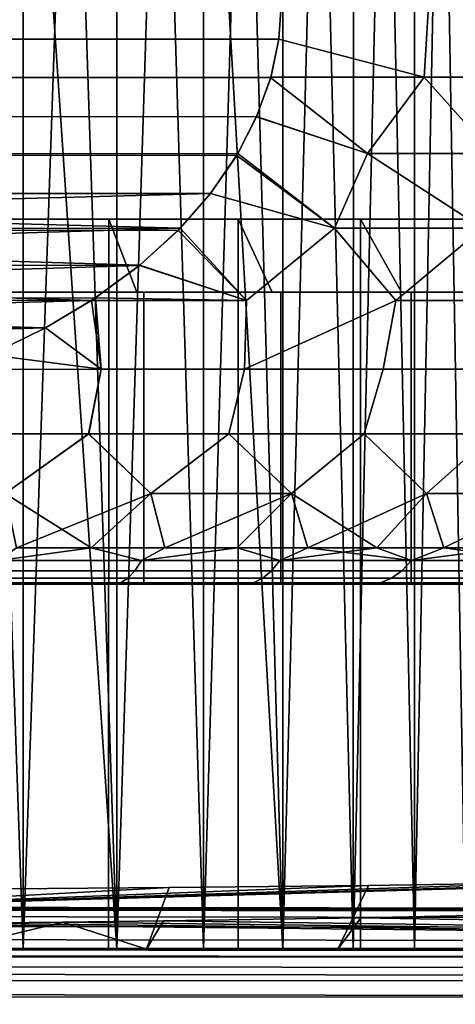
# Model space of a CAD drawing. Header units: metres. Extents: x -109 to 109, y -100 to 76.
# Tile 15 of 256: x -73.29 to -70.31, y -0.88 to 5.87. Entities that reach past the tile are written whole.
import ezdxf

# ---------------------------------------------------------------- set-up
doc = ezdxf.new("R2010")
doc.units = ezdxf.units.M
doc.layers.add('solid_21062310', color=7, linetype='CONTINUOUS')

msp = doc.modelspace()

# ---------------------------------------------------------------- linework, layer by layer
at = {"layer": 'solid_21062310'}
for points in [[(-73.269119, -0.5, -6.096686), (-73.602798, 8.999996, -6.262287), (-73.946121, 8.999996, -6.409968), (-73.945175, -0.5, -6.409269)], [(-73.945175, -0.5, 6.409269), (-73.602798, 8.999996, 6.262286), (-73.26796, 8.999996, 6.09622), (-73.269119, -0.5, 6.096686)], [(-72.627235, -0.5, -5.710265), (-73.26796, 8.999996, -6.096221), (-73.602798, 8.999996, -6.262287), (-73.269119, -0.5, -6.096686)], [(-73.269119, -0.5, 6.096686), (-72.942604, 8.999996, 5.912269), (-72.627708, 8.999996, 5.710985), (-72.627235, -0.5, 5.710265)], [(-73.269119, -0.5, 6.096686), (-73.26796, 8.999996, 6.09622), (-72.942604, 8.999996, 5.912269)], [(-72.627235, -0.5, -5.710265), (-72.942604, 8.999996, -5.91227), (-73.26796, 8.999996, -6.096221)], [(-72.627235, -0.5, -5.710265), (-72.627708, 8.999996, -5.710986), (-72.942604, 8.999996, -5.91227)], [(-72.627235, -0.5, -5.710265), (-72.033951, -0.5, -5.259573), (-72.324211, 8.999996, -5.492976), (-72.627708, 8.999996, -5.710986)], [(-72.627235, -0.5, 5.710265), (-72.627708, 8.999996, 5.710985), (-72.324211, 8.999996, 5.492975)], [(-72.627235, -0.5, 5.710265), (-72.324211, 8.999996, 5.492975), (-72.032982, 8.999996, 5.258876), (-72.033951, -0.5, 5.259573)], [(-71.490387, -0.5, -4.744339), (-72.03299, 8.999996, -5.258877), (-72.324211, 8.999996, -5.492976), (-72.033951, -0.5, -5.259573)], [(-71.490387, -0.5, 4.744339), (-72.033951, -0.5, 5.259573), (-71.754868, 8.999996, 5.009363), (-71.490654, 8.999996, 4.74515)], [(-72.033951, -0.5, 5.259573), (-72.032982, 8.999996, 5.258876), (-71.754868, 8.999996, 5.009363)], [(-71.490387, -0.5, -4.744339), (-71.754868, 8.999996, -5.009364), (-72.03299, 8.999996, -5.258877)], [(-71.490387, -0.5, -4.744339), (-71.490654, 8.999996, -4.745152), (-71.754868, 8.999996, -5.009364)], [(-71.007584, -0.5, -4.176429), (-71.241104, 8.999996, -4.466995), (-71.490654, 8.999996, -4.745152), (-71.490387, -0.5, -4.744339)], [(-71.490387, -0.5, 4.744339), (-71.490654, 8.999996, 4.74515), (-71.241104, 8.999996, 4.466993)], [(-71.007584, -0.5, 4.176429), (-71.490387, -0.5, 4.744339), (-71.241104, 8.999996, 4.466993), (-71.006958, 8.999996, 4.175703)], [(-71.007584, -0.5, -4.176429), (-71.006958, 8.999996, -4.175705), (-71.241104, 8.999996, -4.466995)], [(-71.007584, -0.5, -4.176429), (-70.58773, -0.5, -3.556656), (-70.788918, 8.999996, -3.872148), (-71.006958, 8.999996, -4.175705)], [(-71.007584, -0.5, 4.176429), (-70.788918, 8.999996, 3.872146), (-70.587631, 8.999996, 3.55723), (-70.58773, -0.5, 3.556656)], [(-71.007584, -0.5, 4.176429), (-71.006958, 8.999996, 4.175703), (-70.788918, 8.999996, 3.872146)], [(-70.58773, -0.5, -3.556656), (-70.587631, 8.999996, -3.557232), (-70.788918, 8.999996, -3.872148)], [(-70.58773, -0.5, -3.556656), (-70.238052, -0.5, -2.897876), (-70.403702, 8.999996, -3.2319), (-70.587631, 8.999996, -3.557232)], [(-70.58773, -0.5, 3.556656), (-70.403702, 8.999996, 3.231897), (-70.237671, 8.999996, 2.897114), (-70.238052, -0.5, 2.897876)], [(-70.58773, -0.5, 3.556656), (-70.587631, 8.999996, 3.55723), (-70.403702, 8.999996, 3.231897)], [(-70.238052, -0.5, -2.897876), (-70.237679, 8.999996, -2.897117), (-70.403702, 8.999996, -3.2319)], [(-81.5, 6, 12), (-81.483429, 5.734888, 12), (-71.516533, 5.735125, 12), (-71.5, 6, 12)], [(-81.483467, 5.735126, -12), (-81.5, 6, -12), (-71.5, 6, -12), (-71.516571, 5.734888, -12)], [(-70.489227, 6, -11.526952), (-70.521393, 5.474116, -11.512426), (-71.516571, 5.734888, -12), (-71.5, 6, -12)], [(-71.516533, 5.735125, 12), (-70.521378, 5.474116, 11.512418), (-70.489227, 6, 11.526952), (-71.5, 6, 12)], [(-70.489227, 6, -11.526952), (-69.522751, 6, -10.968957), (-69.51828, 5.474116, -10.933219), (-70.521393, 5.474116, -11.512426)], [(-70.521378, 5.474116, 11.512418), (-69.518272, 5.474116, 10.933214), (-69.522751, 6, 10.968957), (-70.489227, 6, 11.526952)], [(-81.426949, 5.470037, -12), (-81.483467, 5.735126, -12), (-71.516571, 5.734888, -12), (-71.571938, 5.473925, -12)], [(-81.483429, 5.734888, 12), (-81.428062, 5.473925, 12), (-71.573051, 5.470037, 12), (-71.516533, 5.735125, 12)], [(-70.910431, 4.950438, 11.613474), (-70.521378, 5.474116, 11.512418), (-71.516533, 5.735125, 12), (-71.573051, 5.470037, 12)], [(-71.516571, 5.734888, -12), (-70.521393, 5.474116, -11.512426), (-71.571938, 5.473925, -12)], [(-81.330582, 5.202806, 12), (-71.669128, 5.20345, 12), (-71.573051, 5.470037, 12), (-81.428062, 5.473925, 12)], [(-81.426949, 5.470037, -12), (-71.571938, 5.473925, -12), (-71.669418, 5.202806, -12), (-81.330872, 5.20345, -12)], [(-70.521393, 5.474116, -11.512426), (-70.910492, 4.950438, -11.613502), (-71.669418, 5.202806, -12), (-71.571938, 5.473925, -12)], [(-71.669128, 5.20345, 12), (-70.910431, 4.950438, 11.613474), (-71.573051, 5.470037, 12)], [(-70.521393, 5.474116, -11.512426), (-70.054718, 4.950438, -11.161289), (-70.910492, 4.950438, -11.613502)], [(-70.910431, 4.950438, 11.613474), (-70.054672, 4.950438, 11.161263), (-70.521378, 5.474116, 11.512418)], [(-70.521393, 5.474116, -11.512426), (-69.51828, 5.474116, -10.933219), (-70.054718, 4.950438, -11.161289)], [(-70.054672, 4.950438, 11.161263), (-69.518272, 5.474116, 10.933214), (-70.521378, 5.474116, 11.512418)], [(-81.194847, 4.936529, -12), (-81.330872, 5.20345, -12), (-71.669418, 5.202806, -12), (-71.797043, 4.950306, -12)], [(-81.330582, 5.202806, 12), (-81.202957, 4.950306, 12), (-71.805153, 4.936528, 12), (-71.669128, 5.20345, 12)], [(-71.136765, 4.438566, 11.56705), (-70.910431, 4.950438, 11.613474), (-71.669128, 5.20345, 12), (-71.805153, 4.936528, 12)], [(-71.669418, 5.202806, -12), (-70.910492, 4.950438, -11.613502), (-71.136818, 4.438566, -11.567076), (-71.797043, 4.950306, -12)], [(-81.015144, 4.676283, 12), (-71.9842, 4.677139, 12), (-71.805153, 4.936528, 12), (-81.202957, 4.950306, 12)], [(-81.194847, 4.936529, -12), (-71.797043, 4.950306, -12), (-71.984856, 4.676283, -12), (-81.0158, 4.677139, -12)], [(-71.797043, 4.950306, -12), (-71.136818, 4.438566, -11.567076), (-71.984856, 4.676283, -12)], [(-71.9842, 4.677139, 12), (-71.136765, 4.438566, 11.56705), (-71.805153, 4.936528, 12)], [(-70.910492, 4.950438, -11.613502), (-70.054718, 4.950438, -11.161289), (-70.123482, 4.438566, -11.040877), (-71.136818, 4.438566, -11.567076)], [(-70.714951, 3.94426, 11.145969), (-70.123428, 4.438566, 11.040849), (-70.910431, 4.950438, 11.613474), (-71.136765, 4.438566, 11.56705)], [(-70.123428, 4.438566, 11.040849), (-70.054672, 4.950438, 11.161263), (-70.910431, 4.950438, 11.613474)], [(-81.0158, 4.677139, -12), (-71.984856, 4.676283, -12), (-72.192261, 4.438545, -12)], [(-81.0158, 4.677139, -12), (-72.192261, 4.438545, -12), (-80.793396, 4.423827, -12)], [(-80.807739, 4.438545, 12), (-71.9842, 4.677139, 12), (-81.015144, 4.676283, 12)], [(-80.807739, 4.438545, 12), (-72.206604, 4.423826, 12), (-71.9842, 4.677139, 12)], [(-71.738777, 3.94426, 11.620249), (-71.136765, 4.438566, 11.56705), (-71.9842, 4.677139, 12), (-72.206604, 4.423826, 12)], [(-71.984856, 4.676283, -12), (-71.136818, 4.438566, -11.567076), (-71.738731, 3.94426, -11.620232), (-72.192261, 4.438545, -12)], [(-72.681778, 4.500002, 9.218008), (-73.603683, 4.500002, 9.547873), (-73.602791, -0.5, 9.547553), (-72.682816, -0.5, 9.217995)], [(-72.681778, 4.500002, -9.218008), (-72.682816, -0.5, -9.217995), (-73.602791, -0.5, -9.547553), (-73.603683, 4.500002, -9.547873)], [(-72.489258, 4, 9.679364), (-73.459412, 4, 10.026145), (-73.603683, 4.500002, 9.547873), (-72.681778, 4.500002, 9.218008)], [(-73.459412, 4, -10.026145), (-72.489258, 4, -9.679364), (-72.681778, 4.500002, -9.218008), (-73.603683, 4.500002, -9.547873)], [(-71.796638, 4.500002, 8.79937), (-72.681778, 4.500002, 9.218008), (-72.682816, -0.5, 9.217995), (-71.79541, -0.5, 8.798564)], [(-72.681778, 4.500002, -9.218008), (-71.796638, 4.500002, -8.79937), (-71.79541, -0.5, -8.798564), (-72.682816, -0.5, -9.217995)], [(-71.562149, 4, 9.24055), (-72.489258, 4, 9.679364), (-72.681778, 4.500002, 9.218008), (-71.796638, 4.500002, 8.79937)], [(-72.489258, 4, -9.679364), (-71.562149, 4, -9.24055), (-71.796638, 4.500002, -8.79937), (-72.681778, 4.500002, -9.218008)], [(-71.796638, 4.500002, 8.79937), (-71.79541, -0.5, 8.798564), (-70.957962, -0.5, 8.296383), (-70.956795, 4.500002, 8.295988)], [(-71.796638, 4.500002, -8.79937), (-70.956795, 4.500002, -8.295988), (-70.957962, -0.5, -8.296383), (-71.79541, -0.5, -8.798564)], [(-70.677902, 4, 8.710779), (-71.562149, 4, 9.24055), (-71.796638, 4.500002, 8.79937), (-70.956795, 4.500002, 8.295988)], [(-71.562149, 4, -9.24055), (-70.677902, 4, -8.710779), (-70.956795, 4.500002, -8.295988), (-71.796638, 4.500002, -8.79937)], [(-70.170341, 4.500002, 7.712712), (-70.956795, 4.500002, 8.295988), (-70.957962, -0.5, 8.296383), (-70.169388, -0.5, 7.711672)], [(-70.956795, 4.500002, -8.295988), (-70.170341, 4.500002, -7.712712), (-70.169388, -0.5, -7.711672), (-70.957962, -0.5, -8.296383)], [(-70.677902, 4, 8.710779), (-70.956795, 4.500002, 8.295988), (-70.170341, 4.500002, 7.712712), (-69.854477, 4, 8.099907)], [(-70.677902, 4, -8.710779), (-69.854477, 4, -8.099907), (-70.170341, 4.500002, -7.712712), (-70.956795, 4.500002, -8.295988)], [(-80.807739, 4.438545, 12), (-72.469498, 4.184765, 12), (-72.206604, 4.423826, 12)], [(-80.529755, 4.184155, 12), (-72.469498, 4.184765, 12), (-80.807739, 4.438545, 12)], [(-80.530502, 4.184765, -12), (-80.793396, 4.423827, -12), (-72.192261, 4.438545, -12)], [(-80.530502, 4.184765, -12), (-72.192261, 4.438545, -12), (-72.470245, 4.184155, -12)], [(-72.470245, 4.184155, -12), (-72.192261, 4.438545, -12), (-71.738731, 3.94426, -11.620232)], [(-72.469498, 4.184765, 12), (-71.738777, 3.94426, 11.620249), (-72.206604, 4.423826, 12)], [(-71.751213, 3.473081, 11.36201), (-70.714951, 3.94426, 11.145969), (-71.136765, 4.438566, 11.56705), (-71.738777, 3.94426, 11.620249)], [(-71.136818, 4.438566, -11.567076), (-70.714935, 3.94426, -11.145961), (-71.75119, 3.473081, -11.362), (-71.738731, 3.94426, -11.620232)], [(-71.136818, 4.438566, -11.567076), (-70.123482, 4.438566, -11.040877), (-70.714935, 3.94426, -11.145961)], [(-70.714951, 3.94426, 11.145969), (-69.737831, 3.94426, 10.581705), (-70.123428, 4.438566, 11.040849)], [(-70.123482, 4.438566, -11.040877), (-69.737839, 3.94426, -10.58171), (-70.714935, 3.94426, -11.145961)], [(-80.530502, 4.184765, -12), (-72.470245, 4.184155, -12), (-80.200386, 3.943865, -12)], [(-80.529755, 4.184155, 12), (-72.799614, 3.943865, 12), (-72.469498, 4.184765, 12)], [(-80.226357, 3.961005, 12), (-72.799614, 3.943865, 12), (-80.529755, 4.184155, 12)], [(-80.200386, 3.943865, -12), (-72.470245, 4.184155, -12), (-72.773643, 3.961005, -12)], [(-72.469498, 4.184765, 12), (-72.799614, 3.943865, 12), (-71.738777, 3.94426, 11.620249)], [(-72.470245, 4.184155, -12), (-71.738731, 3.94426, -11.620232), (-72.773643, 3.961005, -12)], [(-73.459412, 4, -10.026145), (-73.423798, 4, -10.143359), (-72.442413, 4, -9.792553), (-72.489258, 4, -9.679364)], [(-73.459412, 4, 10.026145), (-72.489258, 4, 9.679364), (-72.442413, 4, 9.792553), (-73.423798, 4, 10.143359)], [(-72.442413, 4, -9.792553), (-73.423798, 4, -10.143359), (-73.423798, 2, -10.143359), (-72.442413, 2, -9.792553)], [(-73.423798, 4, 10.143359), (-72.442413, 4, 9.792553), (-72.442413, 2, 9.792553), (-73.423798, 2, 10.143359)], [(-72.489258, 4, -9.679364), (-72.442413, 4, -9.792553), (-71.50444, 4, -9.348588), (-71.562149, 4, -9.24055)], [(-72.489258, 4, 9.679364), (-71.562149, 4, 9.24055), (-71.50444, 4, 9.348588), (-72.442413, 4, 9.792553)], [(-71.50444, 4, -9.348588), (-72.442413, 4, -9.792553), (-72.442413, 2, -9.792553), (-71.50444, 2, -9.348588)], [(-72.442413, 4, 9.792553), (-71.50444, 4, 9.348588), (-71.50444, 2, 9.348588), (-72.442413, 2, 9.792553)], [(-71.562149, 4, -9.24055), (-71.50444, 4, -9.348588), (-70.609779, 4, -8.812578), (-70.677902, 4, -8.710779)], [(-71.562149, 4, 9.24055), (-70.677902, 4, 8.710779), (-70.609779, 4, 8.812578), (-71.50444, 4, 9.348588)], [(-70.609779, 4, -8.812578), (-71.50444, 4, -9.348588), (-71.50444, 2, -9.348588), (-70.609779, 2, -8.812578)], [(-71.50444, 4, 9.348588), (-70.609779, 4, 8.812578), (-70.609779, 2, 8.812578), (-71.50444, 2, 9.348588)], [(-70.677902, 4, -8.710779), (-70.609779, 4, -8.812578), (-69.776726, 4, -8.194568), (-69.854477, 4, -8.099907)], [(-70.677902, 4, 8.710779), (-69.854477, 4, 8.099907), (-69.776726, 4, 8.194568), (-70.609779, 4, 8.812578)], [(-69.776726, 4, -8.194568), (-70.609779, 4, -8.812578), (-70.609779, 2, -8.812578), (-69.776726, 2, -8.194568)], [(-70.609779, 4, 8.812578), (-69.776726, 4, 8.194568), (-69.776726, 2, 8.194568), (-70.609779, 2, 8.812578)], [(-79.884499, 3.755874, 12), (-72.799614, 3.943865, 12), (-80.226357, 3.961005, 12)], [(-80.200386, 3.943865, -12), (-72.773643, 3.961005, -12), (-73.115501, 3.755874, -12)], [(-79.88501, 3.756153, -12), (-80.200386, 3.943865, -12), (-73.115501, 3.755874, -12)], [(-79.884499, 3.755874, 12), (-73.11499, 3.756153, 12), (-72.799614, 3.943865, 12)], [(-73.115501, 3.755874, -12), (-72.773643, 3.961005, -12), (-72.734238, 3.473081, -11.72456)], [(-72.734253, 3.473081, 11.724564), (-72.799614, 3.943865, 12), (-73.11499, 3.756153, 12)], [(-71.751213, 3.473081, 11.36201), (-71.738777, 3.94426, 11.620249), (-72.799614, 3.943865, 12), (-72.734253, 3.473081, 11.724564)], [(-72.773643, 3.961005, -12), (-71.738731, 3.94426, -11.620232), (-71.75119, 3.473081, -11.362), (-72.734238, 3.473081, -11.72456)], [(-71.751213, 3.473081, 11.36201), (-70.802551, 3.473081, 10.917204), (-70.714951, 3.94426, 11.145969)], [(-70.714935, 3.94426, -11.145961), (-70.802513, 3.473081, -10.917184), (-71.75119, 3.473081, -11.362)], [(-70.802551, 3.473081, 10.917204), (-69.895134, 3.473081, 10.393364), (-69.737831, 3.94426, 10.581705), (-70.714951, 3.94426, 11.145969)], [(-70.714935, 3.94426, -11.145961), (-69.737839, 3.94426, -10.58171), (-69.895088, 3.473081, -10.393334), (-70.802513, 3.473081, -10.917184)], [(-79.506691, 3.57214, -12), (-79.88501, 3.756153, -12), (-73.115501, 3.755874, -12)], [(-79.884499, 3.755874, 12), (-73.493309, 3.57214, 12), (-73.11499, 3.756153, 12)], [(-79.506691, 3.57214, -12), (-73.115501, 3.755874, -12), (-73.493698, 3.571972, -12)], [(-73.115501, 3.755874, -12), (-72.734238, 3.473081, -11.72456), (-73.493698, 3.571972, -12)], [(-73.493309, 3.57214, 12), (-72.734253, 3.473081, 11.724564), (-73.11499, 3.756153, 12)], [(-73.493309, 3.57214, 12), (-73.740005, 3.470824, 12), (-72.734253, 3.473081, 11.724564)], [(-73.493698, 3.571972, -12), (-72.734238, 3.473081, -11.72456), (-73.739998, 3.470825, -12)], [(-73.740005, 3.470824, 12), (-73.806145, 3.030328, 11.71688), (-72.819496, 3.030328, 11.445349), (-72.734253, 3.473081, 11.724564)], [(-73.739998, 3.470825, -12), (-72.734238, 3.473081, -11.72456), (-72.81926, 3.030328, -11.445272), (-73.806, 3.030328, -11.716846)], [(-72.734253, 3.473081, 11.724564), (-72.819496, 3.030328, 11.445349), (-71.859505, 3.030328, 11.090896), (-71.751213, 3.473081, 11.36201)], [(-72.734238, 3.473081, -11.72456), (-71.75119, 3.473081, -11.362), (-71.859192, 3.030328, -11.090761), (-72.81926, 3.030328, -11.445272)], [(-71.751213, 3.473081, 11.36201), (-71.859505, 3.030328, 11.090896), (-70.933144, 3.030328, 10.656088), (-70.802551, 3.473081, 10.917204)], [(-71.75119, 3.473081, -11.362), (-70.802513, 3.473081, -10.917184), (-70.932747, 3.030328, -10.655882), (-71.859192, 3.030328, -11.090761)], [(-70.802551, 3.473081, 10.917204), (-70.933144, 3.030328, 10.656088), (-70.047112, 3.030328, 10.144077), (-69.895134, 3.473081, 10.393364)], [(-70.802513, 3.473081, -10.917184), (-69.895088, 3.473081, -10.393334), (-70.046646, 3.030328, -10.143785), (-70.932747, 3.030328, -10.655882)], [(-72.819496, 3.030328, 11.445349), (-73.806145, 3.030328, 11.71688), (-73.391251, 2.620982, 11.2643)], [(-73.806, 3.030328, -11.716846), (-72.81926, 3.030328, -11.445272), (-73.391251, 2.620982, -11.2643)], [(-73.3144, 2.25, -10.849171), (-73.391251, 2.620982, -11.2643), (-72.81926, 3.030328, -11.445272), (-72.394043, 2.620982, -10.940288)], [(-72.801788, 2.25, 10.685305), (-72.394043, 2.620982, 10.940288), (-72.819496, 3.030328, 11.445349), (-73.391251, 2.620982, 11.2643)], [(-71.859505, 3.030328, 11.090896), (-72.819496, 3.030328, 11.445349), (-72.394043, 2.620982, 10.940288)], [(-72.81926, 3.030328, -11.445272), (-71.859192, 3.030328, -11.090761), (-72.394043, 2.620982, -10.940288)], [(-72.297546, 2.25, -10.497234), (-72.394043, 2.620982, -10.940288), (-71.859192, 3.030328, -11.090761), (-71.429893, 2.620982, -10.52819)], [(-70.933144, 3.030328, 10.656088), (-71.859505, 3.030328, 11.090896), (-72.394043, 2.620982, 10.940288), (-71.429893, 2.620982, 10.52819)], [(-71.859192, 3.030328, -11.090761), (-70.932747, 3.030328, -10.655882), (-71.429893, 2.620982, -10.52819)], [(-71.318748, 2.25, -10.050234), (-71.429893, 2.620982, -10.52819), (-70.932747, 3.030328, -10.655882), (-70.506561, 2.620982, -10.031325)], [(-70.846413, 2.25, 9.792315), (-70.506561, 2.620982, 10.031325), (-70.933144, 3.030328, 10.656088), (-71.429893, 2.620982, 10.52819)], [(-70.047112, 3.030328, 10.144077), (-70.933144, 3.030328, 10.656088), (-70.506561, 2.620982, 10.031325)], [(-70.932747, 3.030328, -10.655882), (-70.046646, 3.030328, -10.143785), (-70.506561, 2.620982, -10.031325)], [(-70.386879, 2.25, -9.512216), (-70.506561, 2.620982, -10.031325), (-70.046646, 3.030328, -10.143785), (-69.631493, 2.620982, -9.453694)], [(-69.207825, 3.030328, 9.558573), (-70.047112, 3.030328, 10.144077), (-70.506561, 2.620982, 10.031325), (-69.631493, 2.620982, 9.453694)], [(-73.3144, 2.25, 10.84917), (-72.801788, 2.25, 10.685305), (-73.391251, 2.620982, 11.2643)], [(-72.801788, 2.25, -10.685306), (-73.3144, 2.25, -10.849171), (-72.394043, 2.620982, -10.940288)], [(-72.297546, 2.25, -10.497234), (-72.801788, 2.25, -10.685306), (-72.394043, 2.620982, -10.940288)], [(-72.801788, 2.25, 10.685305), (-72.297546, 2.25, 10.497233), (-72.394043, 2.620982, 10.940288)], [(-72.297546, 2.25, 10.497233), (-71.802826, 2.25, 10.285383), (-71.429893, 2.620982, 10.52819), (-72.394043, 2.620982, 10.940288)], [(-71.802834, 2.25, -10.285384), (-72.297546, 2.25, -10.497234), (-71.429893, 2.620982, -10.52819)], [(-71.318748, 2.25, -10.050234), (-71.802834, 2.25, -10.285384), (-71.429893, 2.620982, -10.52819)], [(-71.802826, 2.25, 10.285383), (-71.318748, 2.25, 10.050233), (-71.429893, 2.620982, 10.52819)], [(-71.318748, 2.25, 10.050233), (-70.846413, 2.25, 9.792315), (-71.429893, 2.620982, 10.52819)], [(-70.846413, 2.25, -9.792316), (-71.318748, 2.25, -10.050234), (-70.506561, 2.620982, -10.031325)], [(-70.386879, 2.25, -9.512216), (-70.846413, 2.25, -9.792316), (-70.506561, 2.620982, -10.031325)], [(-70.846413, 2.25, 9.792315), (-70.386871, 2.25, 9.512215), (-70.506561, 2.620982, 10.031325)], [(-70.386871, 2.25, 9.512215), (-69.941185, 2.25, 9.210566), (-69.631493, 2.620982, 9.453694), (-70.506561, 2.620982, 10.031325)], [(-69.941193, 2.25, -9.210566), (-70.386879, 2.25, -9.512216), (-69.631493, 2.620982, -9.453694)], [(-73.436996, 2.162782, -10.76535), (-73.3144, 2.25, -10.849171), (-72.801788, 2.25, -10.685306)], [(-73.436996, 2.162782, -10.76535), (-72.801788, 2.25, -10.685306), (-72.456757, 2.162782, -10.436809)], [(-73.436996, 2.162782, 10.76535), (-72.456757, 2.162782, 10.436809), (-72.801788, 2.25, 10.685305), (-73.3144, 2.25, 10.84917)], [(-72.456757, 2.162782, -10.436809), (-72.801788, 2.25, -10.685306), (-72.297546, 2.25, -10.497234)], [(-72.456757, 2.162782, 10.436809), (-72.297546, 2.25, 10.497233), (-72.801788, 2.25, 10.685305)], [(-72.456757, 2.162782, -10.436809), (-72.297546, 2.25, -10.497234), (-71.802834, 2.25, -10.285384)], [(-72.456757, 2.162782, -10.436809), (-71.802834, 2.25, -10.285384), (-71.511017, 2.162782, -10.019224)], [(-72.456757, 2.162782, 10.436809), (-71.511017, 2.162782, 10.019224), (-71.802826, 2.25, 10.285383), (-72.297546, 2.25, 10.497233)], [(-71.511017, 2.162782, -10.019224), (-71.802834, 2.25, -10.285384), (-71.318748, 2.25, -10.050234)], [(-71.511017, 2.162782, 10.019224), (-71.318748, 2.25, 10.050233), (-71.802826, 2.25, 10.285383)], [(-71.511017, 2.162782, -10.019224), (-71.318748, 2.25, -10.050234), (-70.846413, 2.25, -9.792316)], [(-71.511017, 2.162782, -10.019224), (-70.846413, 2.25, -9.792316), (-70.607841, 2.162782, -9.516158)], [(-70.607841, 2.162782, 9.516158), (-71.318748, 2.25, 10.050233), (-71.511017, 2.162782, 10.019224)], [(-70.607841, 2.162782, 9.516158), (-70.846413, 2.25, 9.792315), (-71.318748, 2.25, 10.050233)], [(-70.607841, 2.162782, -9.516158), (-70.846413, 2.25, -9.792316), (-70.386879, 2.25, -9.512216)], [(-70.607841, 2.162782, 9.516158), (-70.386871, 2.25, 9.512215), (-70.846413, 2.25, 9.792315)], [(-70.607841, 2.162782, -9.516158), (-70.386879, 2.25, -9.512216), (-69.941193, 2.25, -9.210566)], [(-70.607841, 2.162782, -9.516158), (-69.941193, 2.25, -9.210566), (-69.754936, 2.162782, -8.931905)], [(-69.754936, 2.162782, 8.931905), (-70.386871, 2.25, 9.512215), (-70.607841, 2.162782, 9.516158)], [(-69.754936, 2.162782, 8.931905), (-69.941185, 2.25, 9.210566), (-70.386871, 2.25, 9.512215)], [(-72.456757, 2.162782, 10.436809), (-73.436996, 2.162782, 10.76535), (-73.471596, 2.09268, 10.643746), (-72.502434, 2.09268, 10.318915)], [(-73.436996, 2.162782, -10.76535), (-72.456757, 2.162782, -10.436809), (-72.502434, 2.09268, -10.318915), (-73.471596, 2.09268, -10.643746)], [(-71.511017, 2.162782, 10.019224), (-72.456757, 2.162782, 10.436809), (-72.502434, 2.09268, 10.318915), (-71.567375, 2.09268, 9.906048)], [(-72.456757, 2.162782, -10.436809), (-71.511017, 2.162782, -10.019224), (-71.567375, 2.09268, -9.906048), (-72.502434, 2.09268, -10.318915)], [(-70.607841, 2.162782, 9.516158), (-71.511017, 2.162782, 10.019224), (-71.567375, 2.09268, 9.906048), (-70.6744, 2.09268, 9.408665)], [(-71.511017, 2.162782, -10.019224), (-70.607841, 2.162782, -9.516158), (-70.6744, 2.09268, -9.408665), (-71.567375, 2.09268, -9.906048)], [(-69.754936, 2.162782, 8.931905), (-70.607841, 2.162782, 9.516158), (-70.6744, 2.09268, 9.408665), (-69.831131, 2.09268, 8.831011)], [(-70.607841, 2.162782, -9.516158), (-69.754936, 2.162782, -8.931905), (-69.831131, 2.09268, -8.831011), (-70.6744, 2.09268, -9.408665)], [(-72.502434, 2.09268, 10.318915), (-73.471596, 2.09268, 10.643746), (-73.508598, 2.041538, 10.513691), (-72.551277, 2.041538, 10.192829)], [(-73.471596, 2.09268, -10.643746), (-72.502434, 2.09268, -10.318915), (-72.551277, 2.041538, -10.192829), (-73.508598, 2.041538, -10.513691)], [(-71.567375, 2.09268, 9.906048), (-72.502434, 2.09268, 10.318915), (-72.551277, 2.041538, 10.192829), (-71.627647, 2.041538, 9.785007)], [(-72.502434, 2.09268, -10.318915), (-71.567375, 2.09268, -9.906048), (-71.627647, 2.041538, -9.785007), (-72.551277, 2.041538, -10.192829)], [(-70.6744, 2.09268, 9.408665), (-71.567375, 2.09268, 9.906048), (-71.627647, 2.041538, 9.785007), (-70.745583, 2.041538, 9.293701)], [(-71.567375, 2.09268, -9.906048), (-70.6744, 2.09268, -9.408665), (-70.745583, 2.041538, -9.293701), (-71.627647, 2.041538, -9.785007)], [(-69.831131, 2.09268, 8.831011), (-70.6744, 2.09268, 9.408665), (-70.745583, 2.041538, 9.293701), (-69.912621, 2.041538, 8.723105)], [(-70.6744, 2.09268, -9.408665), (-69.831131, 2.09268, -8.831011), (-69.912621, 2.041538, -8.723105), (-70.745583, 2.041538, -9.293701)], [(-72.551277, 2.041538, 10.192829), (-73.508598, 2.041538, 10.513691), (-73.547234, 2.010429, 10.377902), (-72.60228, 2.010429, 10.061185)], [(-73.508598, 2.041538, -10.513691), (-72.551277, 2.041538, -10.192829), (-72.60228, 2.010429, -10.061185), (-73.547234, 2.010429, -10.377902)], [(-71.627647, 2.041538, 9.785007), (-72.551277, 2.041538, 10.192829), (-72.60228, 2.010429, 10.061185), (-71.690575, 2.010429, 9.658628)], [(-72.551277, 2.041538, -10.192829), (-71.627647, 2.041538, -9.785007), (-71.690575, 2.010429, -9.658628), (-72.60228, 2.010429, -10.061185)], [(-70.745583, 2.041538, 9.293701), (-71.627647, 2.041538, 9.785007), (-71.690575, 2.010429, 9.658628), (-70.819908, 2.010429, 9.173669)], [(-71.627647, 2.041538, -9.785007), (-70.745583, 2.041538, -9.293701), (-70.819908, 2.010429, -9.173669), (-71.690575, 2.010429, -9.658628)], [(-69.912621, 2.041538, 8.723105), (-70.745583, 2.041538, 9.293701), (-70.819908, 2.010429, 9.173669), (-69.997696, 2.010429, 8.610442)], [(-70.745583, 2.041538, -9.293701), (-69.912621, 2.041538, -8.723105), (-69.997696, 2.010429, -8.610442), (-70.819908, 2.010429, -9.173669)], [(-73.547234, 2.010429, 10.377902), (-73.409187, 2, 10.186791), (-72.911659, 2, 10.022532)], [(-72.60228, 2.010429, 10.061185), (-73.547234, 2.010429, 10.377902), (-72.911659, 2, 10.022532)], [(-73.547234, 2.010429, -10.377902), (-72.60228, 2.010429, -10.061185), (-73.409218, 2, -10.1868)], [(-73.423798, 2, 10.143359), (-72.442413, 2, 9.792553), (-72.911659, 2, 10.022532), (-73.409187, 2, 10.186791)], [(-73.423798, 2, -10.143359), (-73.409218, 2, -10.1868), (-72.91169, 2, -10.022543)], [(-72.442413, 2, -9.792553), (-73.423798, 2, -10.143359), (-72.91169, 2, -10.022543)], [(-72.60228, 2.010429, -10.061185), (-72.91169, 2, -10.022543), (-73.409218, 2, -10.1868)], [(-72.60228, 2.010429, -10.061185), (-72.425186, 2, -9.835034), (-72.442413, 2, -9.792553), (-72.91169, 2, -10.022543)], [(-72.60228, 2.010429, 10.061185), (-72.911659, 2, 10.022532), (-72.442413, 2, 9.792553), (-72.425156, 2, 9.835021)], [(-72.60228, 2.010429, 10.061185), (-72.425156, 2, 9.835021), (-71.948631, 2, 9.623553)], [(-71.690575, 2.010429, 9.658628), (-72.60228, 2.010429, 10.061185), (-71.948631, 2, 9.623553)], [(-72.60228, 2.010429, -10.061185), (-71.690575, 2.010429, -9.658628), (-72.425186, 2, -9.835034)], [(-72.442413, 2, 9.792553), (-71.50444, 2, 9.348588), (-71.948631, 2, 9.623553), (-72.425156, 2, 9.835021)], [(-72.442413, 2, -9.792553), (-72.425186, 2, -9.835034), (-71.948662, 2, -9.623568)], [(-71.50444, 2, -9.348588), (-72.442413, 2, -9.792553), (-71.948662, 2, -9.623568)], [(-71.690575, 2.010429, -9.658628), (-71.948662, 2, -9.623568), (-72.425186, 2, -9.835034)], [(-71.690575, 2.010429, -9.658628), (-71.480858, 2, -9.387888), (-71.50444, 2, -9.348588), (-71.948662, 2, -9.623568)], [(-71.690575, 2.010429, 9.658628), (-71.948631, 2, 9.623553), (-71.50444, 2, 9.348588), (-71.480827, 2, 9.387871)], [(-71.690575, 2.010429, 9.658628), (-71.480827, 2, 9.387871), (-71.025047, 2, 9.129756)], [(-70.819908, 2.010429, 9.173669), (-71.690575, 2.010429, 9.658628), (-71.025047, 2, 9.129756)], [(-71.690575, 2.010429, -9.658628), (-70.819908, 2.010429, -9.173669), (-71.480858, 2, -9.387888)], [(-71.50444, 2, 9.348588), (-70.609779, 2, 8.812578), (-71.025047, 2, 9.129756), (-71.480827, 2, 9.387871)], [(-71.50444, 2, -9.348588), (-71.480858, 2, -9.387888), (-71.025078, 2, -9.129775)], [(-70.609779, 2, -8.812578), (-71.50444, 2, -9.348588), (-71.025078, 2, -9.129775)], [(-70.819908, 2.010429, -9.173669), (-71.025078, 2, -9.129775), (-71.480858, 2, -9.387888)], [(-70.819908, 2.010429, -9.173669), (-70.584625, 2, -8.85101), (-70.609779, 2, -8.812578), (-71.025078, 2, -9.129775)], [(-70.819908, 2.010429, 9.173669), (-71.025047, 2, 9.129756), (-70.609779, 2, 8.812578), (-70.584595, 2, 8.85099)], [(-69.997696, 2.010429, 8.610442), (-70.819908, 2.010429, 9.173669), (-70.584595, 2, 8.85099), (-70.158577, 2, 8.550678)], [(-70.819908, 2.010429, -9.173669), (-69.997696, 2.010429, -8.610442), (-70.584625, 2, -8.85101)], [(-69.997696, 2.010429, -8.610442), (-70.158607, 2, -8.550701), (-70.609779, 2, -8.812578), (-70.584625, 2, -8.85101)], [(-70.609779, 2, 8.812578), (-69.776726, 2, 8.194568), (-70.158577, 2, 8.550678), (-70.584595, 2, 8.85099)], [(-69.776726, 2, -8.194568), (-70.609779, 2, -8.812578), (-70.158607, 2, -8.550701)], [(-58.685616, -0.233507, -19.904194), (-74.739296, -0.213329, -19.343586), (-65.950424, 0.036313, -12.407681), (-58.685604, 0.124339, -9.962011)], [(-74.739296, -0.213329, -19.343586), (-67.095596, 0.005668, -13.259104), (-65.950424, 0.036313, -12.407681)], [(-74.739296, -0.213329, -19.343586), (-68.308838, -0.021351, -14.009782), (-67.095596, 0.005668, -13.259104)], [(-74.739296, -0.213329, -19.343586), (-69.581467, -0.044551, -14.654358), (-68.308838, -0.021351, -14.009782)], [(-74.739296, -0.213329, -19.343586), (-70.90419, -0.063765, -15.188191), (-69.581467, -0.044551, -14.654358)], [(-74.739296, -0.213329, -19.343586), (-72.267372, -0.078854, -15.607394), (-70.90419, -0.063765, -15.188191)], [(-70.90419, -0.063765, -15.188191), (-72.267372, -0.078854, -15.607394), (-72.423653, -0.5, -15.213345), (-71.11319, -0.5, -14.800163)], [(-69.581467, -0.044551, -14.654358), (-70.90419, -0.063765, -15.188191), (-71.11319, -0.5, -14.800163), (-69.843758, -0.5, -14.274345)], [(-58.690937, -0.252045, -20.056273), (-90.792969, -0.193151, -18.78298), (-75.075356, -0.096253, -16.090799), (-74.739296, -0.213329, -19.343586)], [(-74.739296, -0.213329, -19.343586), (-73.661079, -0.089708, -15.908982), (-72.267372, -0.078854, -15.607394)], [(-72.267372, -0.078854, -15.607394), (-73.661079, -0.089708, -15.908982), (-73.765045, -0.5, -15.510719), (-72.423653, -0.5, -15.213345)], [(-90.798309, -0.211687, -18.935049), (-90.792969, -0.193151, -18.78298), (-58.690937, -0.252045, -20.056273)], [(-90.808357, -0.324151, -19.218899), (-90.803482, -0.25578, -19.081778), (-58.696117, -0.296139, -20.203001), (-58.700989, -0.364512, -20.340122)], [(-90.803482, -0.25578, -19.081778), (-90.798309, -0.211687, -18.935049), (-58.690937, -0.252045, -20.056273), (-58.696117, -0.296139, -20.203001)], [(-58.690937, -0.252045, -20.056273), (-74.739296, -0.213329, -19.343586), (-58.685616, -0.233507, -19.904194)], [(-69.644234, -0.259115, 14.446685), (-69.843758, -0.5, 14.274345), (-71.11319, -0.5, 14.800163), (-70.956398, -0.286007, 14.970558)], [(-58.685669, -0.493421, 19.011005), (-69.644234, -0.259115, 14.446685), (-70.956398, -0.286007, 14.970558)], [(-90.81279, -0.414817, -19.342434), (-90.808357, -0.324151, -19.218899), (-58.700989, -0.364512, -20.340122), (-58.705418, -0.455177, -20.463654)], [(-90.706291, -0.49802, 18.843094), (-58.685669, -0.493421, 19.011005), (-74.386772, -0.327636, 15.781501), (-74.695206, -0.485192, 18.8507)], [(-58.685669, -0.493421, 19.011005), (-73.688545, -0.322303, 15.677608), (-74.386772, -0.327636, 15.781501)], [(-72.995338, -0.315462, 15.544346), (-72.423653, -0.5, 15.213345), (-73.765045, -0.5, 15.510719)], [(-73.688545, -0.322303, 15.677608), (-72.995338, -0.315462, 15.544346), (-73.765045, -0.5, 15.510719)], [(-58.685669, -0.493421, 19.011005), (-72.995338, -0.315462, 15.544346), (-73.688545, -0.322303, 15.677608)], [(-72.995338, -0.315462, 15.544346), (-72.307709, -0.307119, 15.38181), (-72.423653, -0.5, 15.213345)], [(-58.685669, -0.493421, 19.011005), (-72.307709, -0.307119, 15.38181), (-72.995338, -0.315462, 15.544346)], [(-70.956398, -0.286007, 14.970558), (-71.11319, -0.5, 14.800163), (-72.423653, -0.5, 15.213345), (-72.307709, -0.307119, 15.38181)], [(-58.685669, -0.493421, 19.011005), (-70.956398, -0.286007, 14.970558), (-72.307709, -0.307119, 15.38181)], [(-90.816643, -0.525146, -19.448799), (-90.81279, -0.414817, -19.342434), (-58.705418, -0.455177, -20.463654), (-58.70927, -0.565507, -20.570017)], [(-90.819809, -0.651939, -19.534906), (-90.816643, -0.525146, -19.448799), (-58.70927, -0.565507, -20.570017), (-58.712437, -0.692298, -20.656122)], [(-90.706291, -0.49802, 18.843094), (-90.707802, -0.545324, 18.991148), (-58.688591, -0.559463, 19.306154), (-58.687119, -0.513954, 19.161373)], [(-90.706291, -0.49802, 18.843094), (-58.687119, -0.513954, 19.161373), (-58.685669, -0.493421, 19.011005)], [(-74.554008, -0.5, 9.785464), (-73.765045, -0.5, 15.510719), (-72.423653, -0.5, 15.213345), (-73.602791, -0.5, 9.547553)], [(-73.945175, -0.5, 6.409269), (-73.269119, -0.5, 6.096686), (-73.269119, -0.5, -6.096686), (-73.945175, -0.5, -6.409269)], [(-73.602791, -0.5, -9.547553), (-72.682816, -0.5, -9.217995), (-72.423653, -0.5, -15.213345), (-73.765045, -0.5, -15.510719)], [(-72.682816, -0.5, 9.217995), (-73.602791, -0.5, 9.547553), (-72.423653, -0.5, 15.213345)], [(-72.033951, -0.5, 5.259573), (-72.627235, -0.5, -5.710265), (-73.269119, -0.5, -6.096686), (-72.627235, -0.5, 5.710265)], [(-72.627235, -0.5, 5.710265), (-73.269119, -0.5, -6.096686), (-73.269119, -0.5, 6.096686)], [(-72.682816, -0.5, -9.217995), (-71.79541, -0.5, -8.798564), (-71.11319, -0.5, -14.800163), (-72.423653, -0.5, -15.213345)], [(-72.682816, -0.5, 9.217995), (-72.423653, -0.5, 15.213345), (-71.11319, -0.5, 14.800163), (-71.79541, -0.5, 8.798564)], [(-72.033951, -0.5, 5.259573), (-72.033951, -0.5, -5.259573), (-72.627235, -0.5, -5.710265)], [(-71.490387, -0.5, 4.744339), (-71.490387, -0.5, -4.744339), (-72.033951, -0.5, -5.259573)], [(-71.490387, -0.5, 4.744339), (-72.033951, -0.5, -5.259573), (-72.033951, -0.5, 5.259573)], [(-71.79541, -0.5, -8.798564), (-70.957962, -0.5, -8.296383), (-71.11319, -0.5, -14.800163)], [(-71.79541, -0.5, 8.798564), (-71.11319, -0.5, 14.800163), (-69.843758, -0.5, 14.274345), (-70.957962, -0.5, 8.296383)], [(-71.007584, -0.5, 4.176429), (-71.007584, -0.5, -4.176429), (-71.490387, -0.5, -4.744339)], [(-71.007584, -0.5, 4.176429), (-71.490387, -0.5, -4.744339), (-71.490387, -0.5, 4.744339)], [(-70.957962, -0.5, -8.296383), (-70.169388, -0.5, -7.711672), (-69.843758, -0.5, -14.274345), (-71.11319, -0.5, -14.800163)], [(-70.58773, -0.5, 3.556656), (-70.58773, -0.5, -3.556656), (-71.007584, -0.5, -4.176429)], [(-70.58773, -0.5, 3.556656), (-71.007584, -0.5, -4.176429), (-71.007584, -0.5, 4.176429)], [(-70.169388, -0.5, 7.711672), (-70.957962, -0.5, 8.296383), (-69.843758, -0.5, 14.274345)], [(-70.238052, -0.5, 2.897876), (-70.238052, -0.5, -2.897876), (-70.58773, -0.5, -3.556656)], [(-70.238052, -0.5, 2.897876), (-70.58773, -0.5, -3.556656), (-70.58773, -0.5, 3.556656)], [(-90.707802, -0.545324, 18.991148), (-90.709213, -0.617399, 19.128857), (-58.68998, -0.628653, 19.441227), (-58.688591, -0.559463, 19.306154)], [(-90.822197, -0.791515, -19.598259), (-90.819809, -0.651939, -19.534906), (-58.712437, -0.692298, -20.656122), (-58.714825, -0.831874, -20.719473)], [(-90.709213, -0.617399, 19.128857), (-90.710503, -0.712095, 19.252111), (-58.691242, -0.719558, 19.562756), (-58.68998, -0.628653, 19.441227)], [(-90.710503, -0.712095, 19.252111), (-90.711609, -0.826588, 19.357237), (-58.692348, -0.829593, 19.66728), (-58.691242, -0.719558, 19.562756)], [(-90.823738, -0.939826, -19.637018), (-90.822197, -0.791515, -19.598259), (-58.714825, -0.831874, -20.719473), (-58.716366, -0.980183, -20.758232)], [(-90.711609, -0.826588, 19.357237), (-90.712517, -0.957463, 19.441093), (-58.69326, -0.955627, 19.751831), (-58.692348, -0.829593, 19.66728)]]:
    msp.add_3dface(points, dxfattribs=at)

doc.saveas('drawing.dxf')
